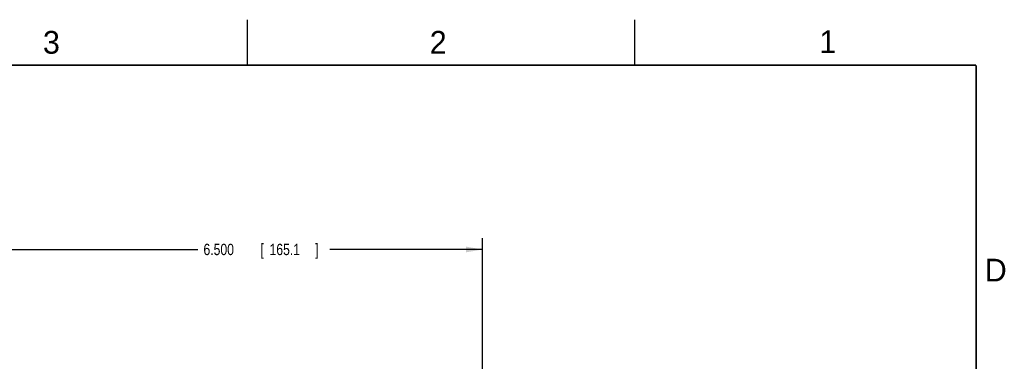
# Model space of a CAD drawing. Header units: inches. Extents: x 0 to 34, y 0 to 22.
# Tile 83 of 83: x 23 to 33.8, y 18.2 to 22. Entities that reach past the tile are written whole.
import ezdxf

# ---------------------------------------------------------------- set-up
doc = ezdxf.new("R2010")
doc.units = ezdxf.units.IN
doc.header["$LTSCALE"] = 1.87
doc.header["$MEASUREMENT"] = 0
doc.layers.get('0').update_dxf_attribs({"linetype": 'CONTINUOUS'})
doc.layers.add('DIMENSIONS', color=7, linetype='CONTINUOUS')
doc.styles.get("Standard").update_dxf_attribs({"font": 'txt', "width": 0.8})
doc.dimstyles.new('DIMSTYLE_1', dxfattribs={"dimtxt": 0.125, "dimasz": 0.18, "dimexe": 0.18, "dimexo": 0.0625, "dimgap": 0.09, "dimtad": 0, "dimtih": 1, "dimtoh": 1, "dimdec": 3, "dimzin": 4, "dimdsep": 46, "dimtxsty": 'STANDARD', "dimblk": '_FILLED', "dimblk1": '_FILLED', "dimblk2": '_FILLED', "dimcen": 0.09, "dimadec": 0, "dimazin": 0, "dimtp": 0.01, "dimtm": 0.01, "dimtfac": 1, "dimtdec": 3, "dimtofl": 0, "dimtmove": 0, "dimatfit": 3, "dimldrblk": '_FILLED', "dimfxl": 1, "dimtolj": 1, "dimtzin": 4, "dimarcsym": 0})

# ---------------------------------------------------------------- blocks, each defined once
blk = doc.blocks.new('_FILLED')
at = {"color": 0, "linetype": 'BYBLOCK'}
blk.add_solid([(0, 0), (-1, 0.174), (-1, -0.174)], dxfattribs=at)
blk = doc.blocks.new('*D5')
at = {"layer": 'DIMENSIONS', "color": 2, "linetype": 'CONTINUOUS'}
for p, q in [((21.582, 16.253), (21.582, 19.6)), ((28.082, 16.253), (28.082, 19.6)), ((21.582, 19.475), (24.957, 19.475)), ((28.082, 19.475), (26.407, 19.475))]:
    blk.add_line(p, q, dxfattribs=at)
at = {"layer": 'DIMENSIONS', "color": 2, "linetype": 'CONTINUOUS', "xscale": 0.18, "yscale": 0.18, "zscale": 0.18, "rotation": 180}
blk.add_blockref('_FILLED', (21.582, 19.475), dxfattribs=at)
at = {"layer": 'DIMENSIONS', "color": 2, "linetype": 'CONTINUOUS', "xscale": 0.18, "yscale": 0.18, "zscale": 0.18}
blk.add_blockref('_FILLED', (28.082, 19.475), dxfattribs=at)
at = {"layer": 'DIMENSIONS', "color": 2, "linetype": 'CONTINUOUS', "width": 0.8}
for s, p in [('6.500', (25.019, 19.413)), ('[', (25.644, 19.413)), ('165.1', (25.744, 19.413)), (']', (26.244, 19.413))]:
    blk.add_text(s, height=0.125, dxfattribs=at).set_placement(p)

msp = doc.modelspace()

# ---------------------------------------------------------------- linework, layer by layer
at = {"color": 2, "linetype": 'CONTINUOUS'}
for p, q in [((25.5, 22), (25.5, 21.5)), ((29.75, 22), (29.75, 21.5))]:
    msp.add_line(p, q, dxfattribs=at)
at = {"color": 7, "linetype": 'CONTINUOUS', "const_width": 0.02}
for points in [[(33.5, 21.5), (0.5, 21.5)], [(33.5, 0.5), (33.5, 21.5)]]:
    msp.add_lwpolyline(points, dxfattribs=at)

# ---------------------------------------------------------------- texts
at = {"color": 2, "linetype": 'CONTINUOUS'}
for s, p in [('3', (23.257, 21.6259)), ('2', (27.5025, 21.6262)), ('1', (31.7781, 21.6326)), ('D', (33.5947, 19.1236))]:
    msp.add_text(s, height=0.25, dxfattribs=at).set_placement(p)

# ---------------------------------------------------------------- dimensions: what is measured, and where the dimension line sits
at = {"layer": 'DIMENSIONS', "color": 2, "linetype": 'CONTINUOUS'}
dim = msp.add_linear_dim(base=(28.0825, 19.4752), p1=(21.5825, 16.2534), p2=(28.0825, 16.2534), dimstyle='DIMSTYLE_1', dxfattribs=at)
dim.commit()
dim.dimension.update_dxf_attribs({"geometry": '*D5', "text_midpoint": (25.6819, 19.4752), "dimtype": 160})

doc.saveas('drawing.dxf')
